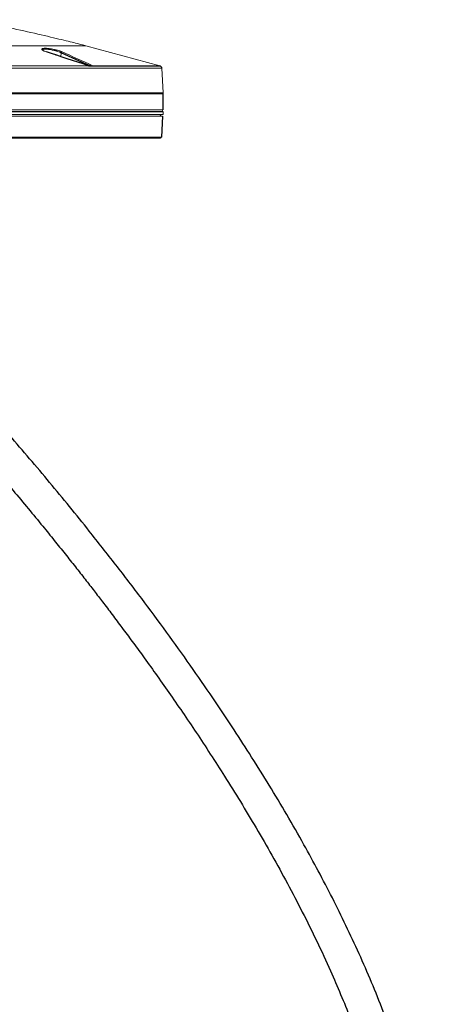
# Paper-space layout '_Right' of a CAD drawing. Header units: millimetres. Extents: x -605 to 634, y 5 to 2555.
# Tile 18 of 18: x 205 to 634, y 1525 to 2549. Entities that reach past the tile are written whole.
import ezdxf

# ---------------------------------------------------------------- set-up
doc = ezdxf.new("R2010")
doc.units = ezdxf.units.MM

psp = doc.layouts.new('_Right')

# ---------------------------------------------------------------- linework, layer by layer
at = {"color": 144, "linetype": 'Continuous', "lineweight": 18}
for p, q in [((-273.9, 2522), (273.9, 2522)), ((273.9, 2522), (350.7, 2501.2)), ((228.3, 2518.6), (238.3, 2518.6)), ((248.1, 2514.7), (247.9, 2510.6)), ((3.4, 2501.2), (276.4, 2501.2)), ((276.5, 2501.1), (278.7, 2500.9)), ((277.2, 2500.7), (281.8, 2500.7)), ((353, 2498.5), (-353, 2498.5)), ((353, 2498.5), (354.3, 2473)), ((-354.3, 2473), (354.3, 2473)), ((105, 2472.1), (353.9, 2472.1)), ((353.9, 2472), (105, 2472)), ((354.2, 2450.3), (-354.2, 2450.3)), ((-353.9, 2455.3), (353.9, 2455.3)), ((353.7, 2448.8), (-353.7, 2448.8)), ((354.4, 2453.3), (353.3, 2455.3)), ((354.4, 2453.3), (354.2, 2450.3)), ((351.6, 2425.8), (-351.6, 2425.8))]:
    psp.add_line(p, q, dxfattribs=at)
at = {"color": 7, "linetype": 'Continuous', "lineweight": 25}
for p, q in [((281.1, 2501.2), (350.7, 2501.2)), ((353.9, 2472), (354.3, 2473)), ((353.9, 2472), (353.9, 2455.3)), ((354.4, 2453.3), (91.5, 2453.3)), ((351.7, 2448.8), (351.6, 2450.3)), ((353.7, 2448.8), (352.6, 2426.7)), ((-352.6, 2426.7), (352.6, 2426.7))]:
    psp.add_line(p, q, dxfattribs=at)
at = {"color": 144, "linetype": 'Continuous', "lineweight": 18, "flags": 128}
psp.add_lwpolyline([(232.8, 2515.6), (232.9, 2515.6), (232.9, 2515.6)], dxfattribs=at)
at = {"color": 144, "linetype": 'Continuous', "lineweight": 18}
for centre, radius, start, end in [((249.1, 2514.5), 1.06, 93.1151, 172.187), ((276.4, 2500.8), 0.352, 36.6067, 93.5638), ((281.2, 2500.3), 0.927, 90.652, 146.7726), ((351.6, 2426.8), 1, 270, 357)]:
    psp.add_arc(centre, radius, start, end, dxfattribs=at)
at = {"color": 7, "linetype": 'Continuous', "lineweight": 25}
psp.add_arc((350, 2498.3), 3, 3, 74.865, dxfattribs=at)
at = {"color": 144, "linetype": 'Continuous', "lineweight": 18}
for points, knots in [([(149.7, 2549.1), (150.1, 2549), (150.5, 2549), (158.3, 2547.7), (167, 2546.1), (185.8, 2542.4), (195.9, 2540.3), (215.7, 2536), (225.3, 2533.8), (242.4, 2529.8), (249.8, 2528), (258.5, 2525.9), (261, 2525.3), (265.3, 2524.2), (267, 2523.8), (271.2, 2522.7), (272.6, 2522.3), (273.9, 2522)], [0.2440624, 0.2440624, 0.2440624, 0.2440624, 0.25, 0.25, 0.375, 0.375, 0.5, 0.5, 0.625, 0.625, 0.75, 0.75, 0.8125, 0.8125, 0.875, 0.875, 1, 1, 1, 1]), ([(232.8, 2515.6), (232.1, 2515.8), (231.5, 2516), (230.7, 2516.4), (230.5, 2516.5), (230, 2516.7), (229.8, 2516.8), (229.2, 2517.1), (228.8, 2517.3), (228.5, 2517.6), (228.4, 2517.7), (228.2, 2517.9), (228.1, 2518), (228.1, 2518.2), (228.1, 2518.3), (228.1, 2518.5), (228.1, 2518.5), (228.3, 2518.7), (228.5, 2518.9), (228.9, 2519), (229.1, 2519.1), (229.4, 2519.2), (229.7, 2519.2), (230.3, 2519.3), (230.9, 2519.3), (231.8, 2519.3), (232.1, 2519.3), (232.8, 2519.3), (233.1, 2519.2), (233.8, 2519.2), (234.2, 2519.2), (234.9, 2519.1), (235.3, 2519), (236.5, 2518.9), (237.3, 2518.8), (239, 2518.5), (239.9, 2518.3), (241.1, 2518), (241.5, 2517.9), (242.3, 2517.7), (242.7, 2517.6), (243.9, 2517.3), (244.7, 2517.1), (245.8, 2516.8), (246.1, 2516.7), (246.8, 2516.5), (247.1, 2516.4), (247.7, 2516.1), (248, 2516), (248.6, 2515.8), (248.8, 2515.7), (249.1, 2515.6)], [0, 0, 0, 0, 0.0625, 0.0625, 0.09375, 0.09375, 0.125, 0.125, 0.1875, 0.1875, 0.21875, 0.21875, 0.25, 0.25, 0.28125, 0.28125, 0.3125, 0.3125, 0.375, 0.375, 0.40625, 0.40625, 0.4375, 0.4375, 0.5, 0.5, 0.53125, 0.53125, 0.5625, 0.5625, 0.59375, 0.59375, 0.625, 0.625, 0.6875, 0.6875, 0.75, 0.75, 0.78125, 0.78125, 0.8125, 0.8125, 0.875, 0.875, 0.90625, 0.90625, 0.9375, 0.9375, 0.96875, 0.96875, 1, 1, 1, 1]), ([(248.1, 2514.7), (247.9, 2514.7), (247.1, 2515.1), (245, 2515.9), (241.7, 2516.9), (238.1, 2517.7), (234.8, 2518.2), (231.9, 2518.4), (229.8, 2518.2), (228.8, 2517.9), (229, 2517.5), (229, 2517.4)], [0, 0, 0, 0, 0.024603, 0.164508, 0.299952, 0.430334, 0.557316, 0.684172, 0.814449, 0.950146, 1, 1, 1, 1]), ([(276.5, 2501.2), (266.3, 2504.6), (251.8, 2509.4), (237.3, 2514.1), (232.9, 2515.6)], [0, 0, 0, 0, 0.7002584, 1, 1, 1, 1]), ([(277.2, 2500.7), (277, 2500.8), (276.9, 2500.9), (276.6, 2501.1), (276.5, 2501.2), (276.4, 2501.2)], [0, 0, 0, 0, 0.5, 0.5, 1, 1, 1, 1]), ([(277.2, 2500.7), (277.3, 2500.7), (277.3, 2500.7), (277.3, 2500.7), (277.3, 2500.7), (277.2, 2500.7), (277.2, 2500.7)], [0, 0, 0, 0, 0.17595, 0.545805, 0.782956, 1, 1, 1, 1]), ([(278.7, 2500.9), (279, 2500.9), (279.3, 2500.9), (279.8, 2500.8), (280.1, 2500.8), (280.4, 2500.8)], [0, 0, 0, 0, 0.5, 0.5, 1, 1, 1, 1]), ([(281.1, 2501.2), (281.3, 2501.2), (281.4, 2501.1), (281.6, 2500.9), (281.7, 2500.8), (281.8, 2500.7)], [0, 0, 0, 0, 0.5, 0.5, 1, 1, 1, 1])]:
    psp.add_open_spline(points, degree=3, knots=knots, dxfattribs=at)
at = {"color": 7, "linetype": 'Continuous', "lineweight": 25}
for points in [[(276.4, 2501.2), (261.8, 2506), (247.3, 2510.8), (232.8, 2515.6)], [(278.7, 2500.9), (268.5, 2505.5), (258.3, 2510.1), (248.1, 2514.7)]]:
    psp.add_open_spline(points, degree=3, dxfattribs=at)
at = {"color": 144, "linetype": 'Continuous', "lineweight": 18}
psp.add_open_spline([(249.1, 2515.6), (259.8, 2510.8), (270.5, 2506), (281.1, 2501.2)], degree=3, dxfattribs=at)
at = {"color": 7, "linetype": 'Continuous', "lineweight": 25}
for points, knots in [([(31.4, 433.2), (32.5, 437.1), (34.6, 444.8), (37.7, 455.7), (40.6, 465.8), (43.4, 475.7), (46.3, 485.7), (49.5, 496.4), (52.7, 507.3), (56.1, 518.1), (59.4, 528.9), (63, 539.9), (66.7, 551.1), (70.6, 562.4), (74.6, 573.6), (78.7, 584.6), (82.8, 595), (86.8, 604.4), (90.5, 612.9), (94.1, 620.5), (97.4, 627.3), (100.9, 634), (104.5, 640.4), (108.1, 646.5), (111.2, 651.5), (114, 655.7), (116.5, 659.3), (119.1, 662.9), (122, 666.7), (125.2, 670.7), (128.8, 675), (133.1, 679.8), (138.1, 685), (143.8, 690.5), (149.8, 696), (155.2, 700.7), (159.9, 704.6), (163.6, 707.5), (167.3, 710.4), (171.2, 713.4), (175.2, 716.4), (179.1, 719.3), (183, 722.1), (187, 725), (191.4, 728.2), (196.4, 731.8), (203.6, 736.8), (213.1, 743.4), (225.1, 751.8), (237.6, 760.5), (250.4, 769.5), (263.5, 778.9), (276.8, 788.6), (290.3, 798.6), (304, 808.9), (316.5, 818.5), (327.8, 827.4), (337.7, 835.2), (347.1, 842.7), (355.8, 849.8), (363.8, 856.3), (371, 862.3), (377.3, 867.6), (382.7, 872.1), (387.1, 875.8), (390.6, 878.8), (393.2, 881), (395.5, 882.9), (397.7, 884.9), (401.2, 887.8), (405.9, 891.9), (412, 897.2), (418.4, 902.8), (424.9, 908.5), (431.6, 914.4), (438.7, 920.8), (446.5, 927.8), (454.8, 935.4), (463.5, 943.5), (474.4, 953.8), (487.3, 966.4), (501.7, 981.1), (515.4, 995.7), (528.2, 1010.1), (540.1, 1024.3), (551.1, 1038.2), (560.8, 1051.3), (569.4, 1063.6), (576.8, 1074.9), (583.6, 1086), (589.9, 1097.1), (595.9, 1108.4), (601.7, 1120.3), (607.3, 1132.8), (612.5, 1146), (617.5, 1160.6), (622.1, 1176.5), (626.2, 1194), (629.6, 1212.4), (631.9, 1230.4), (633.4, 1247.7), (634.2, 1264.4), (634.3, 1281.7), (633.8, 1299.5), (632.5, 1318.7), (630.3, 1339.3), (627.1, 1361.3), (623, 1383.9), (617.9, 1406.8), (611.6, 1431.9), (603.6, 1459.1), (594, 1488.4), (583.2, 1517.9), (571.2, 1547.6), (558.3, 1577.4), (544.6, 1606.7), (530.5, 1635.4), (515.8, 1663.4), (500, 1692.3), (483, 1722.1), (464.8, 1752.4), (446.6, 1781.8), (427, 1812.1), (405.8, 1843.9), (382.3, 1877.8), (357.7, 1912.3), (331.9, 1947.1), (305.1, 1982.1), (280, 2014), (257, 2042.5), (236.3, 2067.6), (215.5, 2092.3), (194.7, 2116.5), (174.1, 2140.1), (153.8, 2162.9), (135.8, 2182.7), (120.4, 2199.3), (107.5, 2213.1), (95.1, 2226.2), (83.2, 2238.5), (72, 2250), (61.4, 2260.7), (51.5, 2270.5), (41.9, 2279.9), (32.5, 2288.7), (23.2, 2297.1), (14.2, 2304.7), (5.8, 2311.2), (-0.9, 2316.1), (-4.8, 2318.6), (-6.2, 2319.5)], [0, 0, 0, 0, 0.005107, 0.009873, 0.014319, 0.018499, 0.022944, 0.027798, 0.033028, 0.037888, 0.042989, 0.048312, 0.053838, 0.05955, 0.065436, 0.07148, 0.077362, 0.082863, 0.087991, 0.09277, 0.097221, 0.101361, 0.106334, 0.110824, 0.114852, 0.117762, 0.120708, 0.123692, 0.126766, 0.130224, 0.134098, 0.138294, 0.143299, 0.148576, 0.153745, 0.158763, 0.161815, 0.164675, 0.167329, 0.169864, 0.172592, 0.175273, 0.177668, 0.180035, 0.182775, 0.185813, 0.188907, 0.195236, 0.20171, 0.208191, 0.214711, 0.221299, 0.227975, 0.23475, 0.241628, 0.248603, 0.253892, 0.259083, 0.264004, 0.268614, 0.272873, 0.276742, 0.280185, 0.283168, 0.28552, 0.287422, 0.288858, 0.289879, 0.291088, 0.292637, 0.29556, 0.298981, 0.302929, 0.306326, 0.310067, 0.314172, 0.31865, 0.323514, 0.328697, 0.333888, 0.343052, 0.352023, 0.360742, 0.369162, 0.377247, 0.384971, 0.392315, 0.398525, 0.404417, 0.409988, 0.415362, 0.420916, 0.426569, 0.432416, 0.438455, 0.444673, 0.45196, 0.459493, 0.467286, 0.475357, 0.482025, 0.488892, 0.495969, 0.503265, 0.510792, 0.519509, 0.528543, 0.537907, 0.547405, 0.556902, 0.569333, 0.581747, 0.594132, 0.60732, 0.620434, 0.63345, 0.646344, 0.659094, 0.671677, 0.686263, 0.700553, 0.714517, 0.728128, 0.744272, 0.760962, 0.778142, 0.795733, 0.81364, 0.831751, 0.844976, 0.858183, 0.871307, 0.88428, 0.897024, 0.909455, 0.921483, 0.929443, 0.93709, 0.944397, 0.951335, 0.957871, 0.963976, 0.969618, 0.974794, 0.980196, 0.985197, 0.989909, 0.994444, 0.998018, 1, 1, 1, 1]), ([(-17.5, 2285.4), (-16, 2284.3), (-12.3, 2281.7), (-6.6, 2277.2), (-0.2, 2271.7), (6.7, 2265.5), (13.7, 2259.1), (20.6, 2252.4), (27.7, 2245.5), (35.3, 2238), (44.1, 2229.1), (54.1, 2219), (65, 2207.7), (76.3, 2195.9), (87.8, 2183.7), (99.4, 2171.2), (113.3, 2156.2), (129.2, 2138.7), (147, 2118.7), (164.5, 2098.8), (181.5, 2079), (198, 2059.6), (213.8, 2040.7), (228.1, 2023.4), (240.8, 2007.6), (252.1, 1993.5), (262.8, 1980.1), (272.9, 1967.2), (282.3, 1955.1), (291.7, 1942.9), (301.3, 1930.2), (311.6, 1916.4), (322.2, 1902.1), (333.9, 1886.2), (346.6, 1868.5), (360.3, 1849), (374.5, 1828.5), (388.9, 1807.2), (403.5, 1784.9), (418.9, 1761), (434.8, 1735.4), (451.2, 1708), (467.6, 1679.7), (483.6, 1650.5), (499.2, 1620.8), (514.2, 1590.4), (527.5, 1561.8), (539, 1535.1), (549.1, 1510.3), (558.4, 1485.4), (567, 1460.3), (574.8, 1435.1), (581.8, 1409.8), (587.3, 1386.2), (591.6, 1364.3), (594.8, 1344.3), (597.3, 1324.6), (598.9, 1305.6), (599.8, 1287.2), (599.8, 1269.5), (599.2, 1252.5), (597.9, 1236.2), (595.9, 1220.6), (593.3, 1205.1), (589.9, 1189.7), (585.7, 1174.5), (580.9, 1160.1), (575.6, 1146.4), (569.8, 1133.5), (563.8, 1121.3), (557.4, 1109.5), (550.4, 1097.8), (542.4, 1085.2), (533.1, 1071.7), (522.4, 1057.4), (510.6, 1042.7), (498, 1027.9), (486.4, 1015.2), (476.3, 1004.5), (468.1, 996), (459.5, 987.5), (450.8, 979), (441.9, 970.5), (433, 962.2), (424, 954), (415.2, 946), (406.8, 938.5), (399.2, 931.8), (392.3, 925.8), (386.3, 920.5), (381.7, 916.6), (378.4, 913.7), (376.2, 911.8), (374.2, 910.1), (372.4, 908.6), (370.5, 907), (368.1, 904.9), (365, 902.2), (361, 898.9), (356.1, 894.8), (350.2, 889.9), (343.4, 884.2), (335.7, 877.9), (327.4, 871.1), (318.3, 863.9), (308.9, 856.4), (299.4, 848.9), (290.1, 841.8), (281.3, 835), (273, 828.7), (264.4, 822.3), (255.8, 816), (247, 809.6), (238.9, 803.7), (231.3, 798.3), (223.7, 792.9), (216, 787.5), (208.4, 782.2), (200.5, 776.7), (192.1, 770.8), (183, 764.5), (175.5, 759.2), (169.7, 755.1), (165.3, 752), (160.9, 748.8), (156.3, 745.4), (152.3, 742.4), (149, 739.9), (146.6, 738), (144.6, 736.5), (142.9, 735.1), (141.3, 733.8), (139.5, 732.4), (137.3, 730.6), (134.7, 728.5), (131.8, 726.1), (126, 721), (117.5, 713.3), (109.6, 705.2), (104.3, 699.3), (101.6, 696.2), (99.2, 693.4), (97.3, 691.1), (95.8, 689.2), (94.5, 687.5), (93.1, 685.6), (91.4, 683.4), (89.5, 680.8), (86.1, 676.1), (81.6, 669.3), (76.2, 660.4), (71.1, 651.4), (66.2, 642.2), (61.7, 632.8), (57.3, 623.3), (53.1, 613.5), (48.7, 602.6), (44.1, 590.6), (39.2, 577.2), (34.3, 562.9), (29.2, 547.7), (24.1, 531.5), (18.9, 514.5), (13.7, 497), (8.5, 479.1), (3.3, 460.9), (-0.2, 448.6), (-1.9, 442.4)], [0, 0, 0, 0, 0.002353, 0.005541, 0.008994, 0.012797, 0.017033, 0.020723, 0.02478, 0.02923, 0.034074, 0.040315, 0.046863, 0.053645, 0.060612, 0.067719, 0.074924, 0.086055, 0.097203, 0.10826, 0.11913, 0.129731, 0.139992, 0.14985, 0.157705, 0.165219, 0.172372, 0.179144, 0.185518, 0.19148, 0.198301, 0.205402, 0.212787, 0.220458, 0.229958, 0.239855, 0.250141, 0.260809, 0.271846, 0.28324, 0.296059, 0.309258, 0.32281, 0.336587, 0.350476, 0.364446, 0.378463, 0.389489, 0.400507, 0.411503, 0.422462, 0.433369, 0.444214, 0.454986, 0.463499, 0.471961, 0.48026, 0.488254, 0.495957, 0.503385, 0.510554, 0.517482, 0.524186, 0.530679, 0.537723, 0.544545, 0.551162, 0.557595, 0.563868, 0.569869, 0.575722, 0.581768, 0.588133, 0.595777, 0.603823, 0.612256, 0.621049, 0.630167, 0.63541, 0.640731, 0.646119, 0.651562, 0.657045, 0.662537, 0.667723, 0.673247, 0.678221, 0.682662, 0.686592, 0.690037, 0.693025, 0.694425, 0.695697, 0.696811, 0.697769, 0.698702, 0.700042, 0.701831, 0.704054, 0.706691, 0.71003, 0.713808, 0.717988, 0.722531, 0.727396, 0.732541, 0.737595, 0.742473, 0.747052, 0.751355, 0.755404, 0.760223, 0.764702, 0.768873, 0.772765, 0.776401, 0.780812, 0.784858, 0.788654, 0.793622, 0.798804, 0.804224, 0.806869, 0.809573, 0.812318, 0.815192, 0.818371, 0.820375, 0.822154, 0.823634, 0.824813, 0.825837, 0.827037, 0.828696, 0.83062, 0.832815, 0.83527, 0.84436, 0.85363, 0.856589, 0.859245, 0.861537, 0.863457, 0.865003, 0.866145, 0.867581, 0.869321, 0.871367, 0.873629, 0.880234, 0.886595, 0.892702, 0.898953, 0.904894, 0.910611, 0.916418, 0.922353, 0.929268, 0.936386, 0.943733, 0.951335, 0.959222, 0.967312, 0.97544, 0.983603, 0.991793, 1, 1, 1, 1])]:
    psp.add_open_spline(points, degree=3, knots=knots, dxfattribs=at)

doc.saveas('drawing.dxf')
